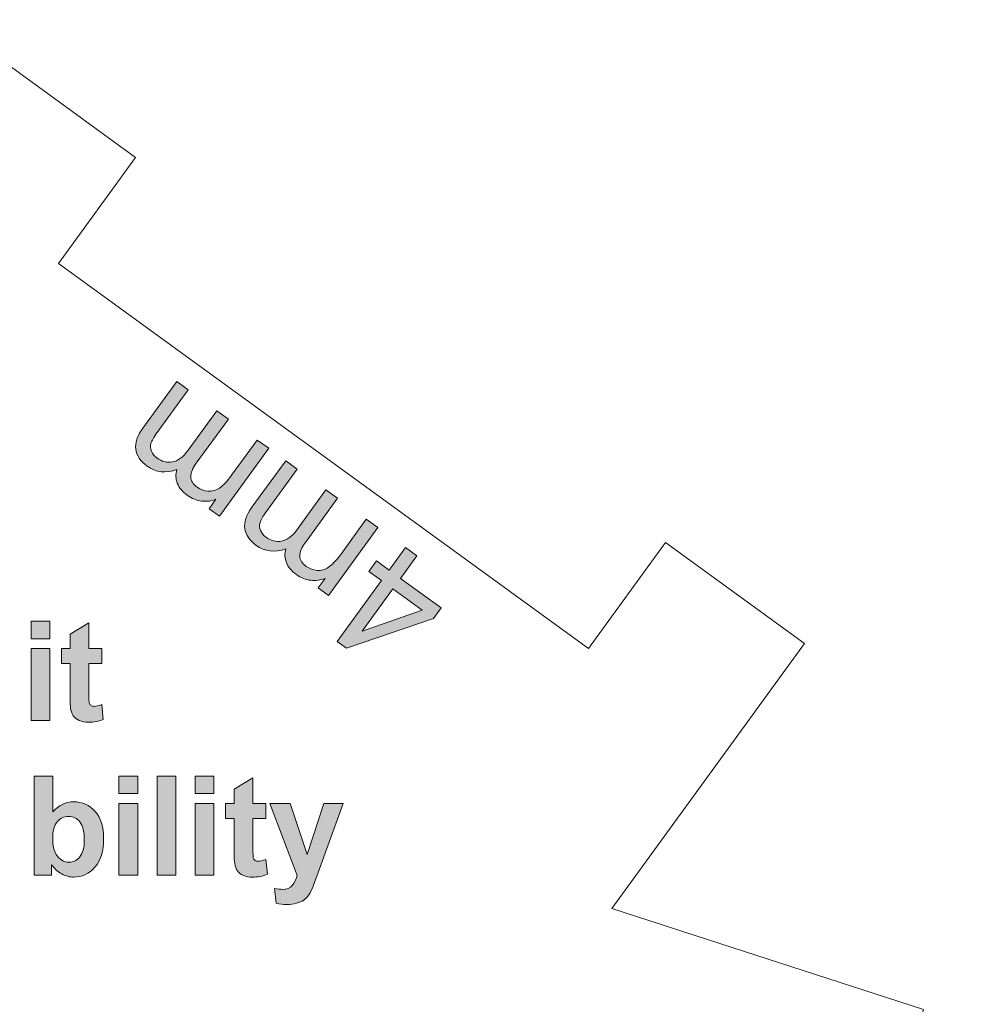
# Model space of a CAD drawing. Header units: millimetres. Extents: x 4 to 594, y -297 to -6.
# Tile 106 of 134: x 494 to 523, y -199 to -169. Entities that reach past the tile are written whole.
import ezdxf

# ---------------------------------------------------------------- set-up
doc = ezdxf.new("R2010")
doc.units = ezdxf.units.MM
doc.header["$MEASUREMENT"] = 0
doc.layers.add('Layer 1', color=7, linetype='Continuous', lineweight=0)

# ---------------------------------------------------------------- blocks, each defined once
blk = doc.blocks.new('Block_5')
at = {"layer": 'Layer 1', "true_color": 0x010101, "transparency": 33554687}
h = blk.add_hatch(color=18, dxfattribs=at)
edge = h.paths.add_edge_path()
edge.add_spline(control_points=[(501.487, -181.603), (501.487, -181.603), (499.981, -183.676), (499.981, -183.676), (499.981, -183.676), (499.667, -183.447), (499.667, -183.447), (499.667, -183.447), (499.878, -183.157), (499.878, -183.157), (499.74, -183.211), (499.594, -183.23), (499.441, -183.213), (499.288, -183.196), (499.143, -183.138), (499.005, -183.038), (498.852, -182.926), (498.749, -182.803), (498.697, -182.668), (498.645, -182.533), (498.64, -182.394), (498.683, -182.249), (498.344, -182.373), (498.043, -182.338), (497.78, -182.147), (497.574, -181.998), (497.457, -181.826), (497.43, -181.632), (497.402, -181.439), (497.474, -181.223), (497.646, -180.986), (497.646, -180.986), (498.679, -179.564), (498.679, -179.564), (498.679, -179.564), (499.029, -179.818), (499.029, -179.818), (499.029, -179.818), (498.08, -181.123), (498.08, -181.123), (497.978, -181.263), (497.916, -181.373), (497.894, -181.451), (497.871, -181.529), (497.877, -181.609), (497.909, -181.691), (497.941, -181.771), (497.998, -181.841), (498.079, -181.9), (498.224, -182.006), (498.381, -182.045), (498.547, -182.018), (498.714, -181.991), (498.875, -181.872), (499.029, -181.658), (499.029, -181.658), (499.904, -180.454), (499.904, -180.454), (499.904, -180.454), (500.256, -180.709), (500.256, -180.709), (500.256, -180.709), (499.277, -182.055), (499.277, -182.055), (499.164, -182.212), (499.108, -182.349), (499.108, -182.469), (499.108, -182.589), (499.174, -182.696), (499.304, -182.79), (499.403, -182.862), (499.513, -182.902), (499.634, -182.911), (499.756, -182.92), (499.872, -182.888), (499.984, -182.816), (500.094, -182.742), (500.217, -182.613), (500.355, -182.424), (500.355, -182.424), (501.135, -181.349), (501.135, -181.349), (501.135, -181.349), (501.487, -181.603), (501.487, -181.603)], knot_values=[0, 0, 0, 0, 1, 1, 1, 2, 2, 2, 3, 3, 3, 4, 4, 4, 5, 5, 5, 6, 6, 6, 7, 7, 7, 8, 8, 8, 9, 9, 9, 10, 10, 10, 11, 11, 11, 12, 12, 12, 13, 13, 13, 14, 14, 14, 15, 15, 15, 16, 16, 16, 17, 17, 17, 18, 18, 18, 19, 19, 19, 20, 20, 20, 21, 21, 21, 22, 22, 22, 23, 23, 23, 24, 24, 24, 25, 25, 25, 26, 26, 26, 27, 27, 27, 28, 28, 28, 28], degree=3, periodic=0)
h = blk.add_hatch(color=18, dxfattribs=at)
edge = h.paths.add_edge_path()
edge.add_spline(control_points=[(504.815, -184.021), (504.815, -184.021), (503.309, -186.094), (503.309, -186.094), (503.309, -186.094), (502.996, -185.865), (502.996, -185.865), (502.996, -185.865), (503.206, -185.575), (503.206, -185.575), (503.068, -185.629), (502.922, -185.648), (502.769, -185.631), (502.616, -185.614), (502.471, -185.556), (502.333, -185.456), (502.18, -185.344), (502.077, -185.221), (502.025, -185.086), (501.973, -184.951), (501.968, -184.812), (502.011, -184.668), (501.672, -184.791), (501.371, -184.757), (501.108, -184.566), (500.902, -184.416), (500.786, -184.245), (500.758, -184.05), (500.73, -183.857), (500.802, -183.641), (500.974, -183.404), (500.974, -183.404), (502.007, -181.983), (502.007, -181.983), (502.007, -181.983), (502.357, -182.236), (502.357, -182.236), (502.357, -182.236), (501.409, -183.541), (501.409, -183.541), (501.307, -183.682), (501.244, -183.791), (501.222, -183.869), (501.2, -183.947), (501.205, -184.027), (501.237, -184.109), (501.27, -184.189), (501.326, -184.259), (501.407, -184.319), (501.553, -184.424), (501.709, -184.463), (501.875, -184.436), (502.043, -184.409), (502.203, -184.29), (502.358, -184.076), (502.358, -184.076), (503.233, -182.872), (503.233, -182.872), (503.233, -182.872), (503.584, -183.128), (503.584, -183.128), (503.584, -183.128), (502.606, -184.473), (502.606, -184.473), (502.493, -184.63), (502.436, -184.767), (502.437, -184.887), (502.437, -185.007), (502.503, -185.114), (502.632, -185.208), (502.731, -185.28), (502.842, -185.32), (502.963, -185.329), (503.085, -185.338), (503.201, -185.306), (503.312, -185.234), (503.422, -185.161), (503.546, -185.031), (503.683, -184.842), (503.683, -184.842), (504.463, -183.767), (504.463, -183.767), (504.463, -183.767), (504.815, -184.021), (504.815, -184.021)], knot_values=[0, 0, 0, 0, 1, 1, 1, 2, 2, 2, 3, 3, 3, 4, 4, 4, 5, 5, 5, 6, 6, 6, 7, 7, 7, 8, 8, 8, 9, 9, 9, 10, 10, 10, 11, 11, 11, 12, 12, 12, 13, 13, 13, 14, 14, 14, 15, 15, 15, 16, 16, 16, 17, 17, 17, 18, 18, 18, 19, 19, 19, 20, 20, 20, 21, 21, 21, 22, 22, 22, 23, 23, 23, 24, 24, 24, 25, 25, 25, 26, 26, 26, 27, 27, 27, 28, 28, 28, 28], degree=3, periodic=0)
h = blk.add_hatch(color=18, dxfattribs=at)
edge = h.paths.add_edge_path()
edge.add_spline(control_points=[(505.277, -185.896), (505.277, -185.896), (504.34, -187.186), (504.34, -187.186), (504.34, -187.186), (506.173, -186.546), (506.173, -186.546), (506.173, -186.546), (505.277, -185.896), (505.277, -185.896)], knot_values=[0, 0, 0, 0, 1, 1, 1, 2, 2, 2, 3, 3, 3, 3], degree=3, periodic=0)
edge = h.paths.add_edge_path()
edge.add_spline(control_points=[(506.009, -184.889), (506.009, -184.889), (505.512, -185.574), (505.512, -185.574), (505.512, -185.574), (506.752, -186.476), (506.752, -186.476), (506.752, -186.476), (506.518, -186.797), (506.518, -186.797), (506.518, -186.797), (503.866, -187.703), (503.866, -187.703), (503.866, -187.703), (503.58, -187.495), (503.58, -187.495), (503.58, -187.495), (504.926, -185.641), (504.926, -185.641), (504.926, -185.641), (504.54, -185.36), (504.54, -185.36), (504.54, -185.36), (504.774, -185.038), (504.774, -185.038), (504.774, -185.038), (505.16, -185.319), (505.16, -185.319), (505.16, -185.319), (505.657, -184.634), (505.657, -184.634), (505.657, -184.634), (506.009, -184.889), (506.009, -184.889), (506.009, -184.889), (506.009, -184.889), (506.009, -184.889)], knot_values=[0, 0, 0, 0, 1, 1, 1, 2, 2, 2, 3, 3, 3, 4, 4, 4, 5, 5, 5, 6, 6, 6, 7, 7, 7, 8, 8, 8, 9, 9, 9, 10, 10, 10, 11, 11, 11, 12, 12, 12, 12], degree=3, periodic=0)
at = {"layer": 'Layer 1', "true_color": 0x2c2a29, "transparency": 33554687}
h = blk.add_hatch(color=250, dxfattribs=at)
edge = h.paths.add_edge_path()
edge.add_spline(control_points=[(494.236, -189.909), (494.236, -189.909), (494.236, -187.712), (494.236, -187.712), (494.236, -187.712), (494.81, -187.712), (494.81, -187.712), (494.81, -187.712), (494.81, -189.909), (494.81, -189.909), (494.81, -189.909), (494.236, -189.909), (494.236, -189.909)], knot_values=[0, 0, 0, 0, 1, 1, 1, 2, 2, 2, 3, 3, 3, 4, 4, 4, 4], degree=3, periodic=0)
edge = h.paths.add_edge_path()
edge.add_spline(control_points=[(494.236, -187.415), (494.236, -187.415), (494.236, -186.878), (494.236, -186.878), (494.236, -186.878), (494.81, -186.878), (494.81, -186.878), (494.81, -186.878), (494.81, -187.415), (494.81, -187.415), (494.81, -187.415), (494.236, -187.415), (494.236, -187.415), (494.236, -187.415), (494.236, -187.415), (494.236, -187.415)], knot_values=[0, 0, 0, 0, 1, 1, 1, 2, 2, 2, 3, 3, 3, 4, 4, 4, 5, 5, 5, 5], degree=3, periodic=0)
h = blk.add_hatch(color=250, dxfattribs=at)
edge = h.paths.add_edge_path()
edge.add_spline(control_points=[(496.393, -187.712), (496.393, -187.712), (496.393, -188.173), (496.393, -188.173), (496.393, -188.173), (495.999, -188.173), (495.999, -188.173), (495.999, -188.173), (495.999, -189.063), (495.999, -189.063), (495.999, -189.243), (496.003, -189.349), (496.01, -189.378), (496.018, -189.408), (496.035, -189.433), (496.062, -189.452), (496.089, -189.471), (496.121, -189.481), (496.159, -189.481), (496.213, -189.481), (496.29, -189.463), (496.391, -189.425), (496.391, -189.425), (496.439, -189.877), (496.439, -189.877), (496.306, -189.935), (496.155, -189.964), (495.986, -189.964), (495.882, -189.964), (495.79, -189.946), (495.706, -189.911), (495.623, -189.876), (495.563, -189.83), (495.524, -189.774), (495.485, -189.718), (495.459, -189.642), (495.443, -189.546), (495.431, -189.478), (495.425, -189.341), (495.425, -189.135), (495.425, -189.135), (495.425, -188.173), (495.425, -188.173), (495.425, -188.173), (495.161, -188.173), (495.161, -188.173), (495.161, -188.173), (495.161, -187.712), (495.161, -187.712), (495.161, -187.712), (495.425, -187.712), (495.425, -187.712), (495.425, -187.712), (495.425, -187.276), (495.425, -187.276), (495.425, -187.276), (495.999, -186.933), (495.999, -186.933), (495.999, -186.933), (495.999, -187.712), (495.999, -187.712), (495.999, -187.712), (496.393, -187.712), (496.393, -187.712)], knot_values=[0, 0, 0, 0, 1, 1, 1, 2, 2, 2, 3, 3, 3, 4, 4, 4, 5, 5, 5, 6, 6, 6, 7, 7, 7, 8, 8, 8, 9, 9, 9, 10, 10, 10, 11, 11, 11, 12, 12, 12, 13, 13, 13, 14, 14, 14, 15, 15, 15, 16, 16, 16, 17, 17, 17, 18, 18, 18, 19, 19, 19, 20, 20, 20, 21, 21, 21, 21], degree=3, periodic=0)
h = blk.add_hatch(color=250, dxfattribs=at)
edge = h.paths.add_edge_path()
edge.add_spline(control_points=[(494.895, -193.497), (494.895, -193.725), (494.931, -193.894), (495.002, -194.003), (495.102, -194.158), (495.234, -194.236), (495.399, -194.236), (495.526, -194.236), (495.635, -194.181), (495.725, -194.071), (495.814, -193.961), (495.859, -193.787), (495.859, -193.551), (495.859, -193.299), (495.813, -193.118), (495.723, -193.006), (495.633, -192.895), (495.518, -192.839), (495.377, -192.839), (495.239, -192.839), (495.124, -192.893), (495.033, -193.002), (494.941, -193.111), (494.895, -193.276), (494.895, -193.497)], knot_values=[0, 0, 0, 0, 1, 1, 1, 2, 2, 2, 3, 3, 3, 4, 4, 4, 5, 5, 5, 6, 6, 6, 7, 7, 7, 8, 8, 8, 8], degree=3, periodic=0)
edge = h.paths.add_edge_path()
edge.add_spline(control_points=[(494.329, -194.638), (494.329, -194.638), (494.329, -191.607), (494.329, -191.607), (494.329, -191.607), (494.903, -191.607), (494.903, -191.607), (494.903, -191.607), (494.903, -192.701), (494.903, -192.701), (495.081, -192.497), (495.29, -192.394), (495.533, -192.394), (495.798, -192.394), (496.017, -192.491), (496.19, -192.685), (496.363, -192.879), (496.45, -193.158), (496.45, -193.521), (496.45, -193.897), (496.362, -194.186), (496.185, -194.389), (496.008, -194.591), (495.793, -194.693), (495.541, -194.693), (495.417, -194.693), (495.294, -194.661), (495.174, -194.596), (495.053, -194.532), (494.949, -194.438), (494.861, -194.316), (494.861, -194.316), (494.861, -194.638), (494.861, -194.638), (494.861, -194.638), (494.329, -194.638), (494.329, -194.638), (494.329, -194.638), (494.329, -194.638), (494.329, -194.638)], knot_values=[0, 0, 0, 0, 1, 1, 1, 2, 2, 2, 3, 3, 3, 4, 4, 4, 5, 5, 5, 6, 6, 6, 7, 7, 7, 8, 8, 8, 9, 9, 9, 10, 10, 10, 11, 11, 11, 12, 12, 12, 13, 13, 13, 13], degree=3, periodic=0)
h = blk.add_hatch(color=250, dxfattribs=at)
edge = h.paths.add_edge_path()
edge.add_spline(control_points=[(496.914, -194.638), (496.914, -194.638), (496.914, -192.441), (496.914, -192.441), (496.914, -192.441), (497.488, -192.441), (497.488, -192.441), (497.488, -192.441), (497.488, -194.638), (497.488, -194.638), (497.488, -194.638), (496.914, -194.638), (496.914, -194.638)], knot_values=[0, 0, 0, 0, 1, 1, 1, 2, 2, 2, 3, 3, 3, 4, 4, 4, 4], degree=3, periodic=0)
edge = h.paths.add_edge_path()
edge.add_spline(control_points=[(496.914, -192.145), (496.914, -192.145), (496.914, -191.607), (496.914, -191.607), (496.914, -191.607), (497.488, -191.607), (497.488, -191.607), (497.488, -191.607), (497.488, -192.145), (497.488, -192.145), (497.488, -192.145), (496.914, -192.145), (496.914, -192.145), (496.914, -192.145), (496.914, -192.145), (496.914, -192.145)], knot_values=[0, 0, 0, 0, 1, 1, 1, 2, 2, 2, 3, 3, 3, 4, 4, 4, 5, 5, 5, 5], degree=3, periodic=0)
blk.add_hatch(color=250, dxfattribs=at).paths.add_polyline_path([(498.078, -194.638), (498.078, -191.607), (498.652, -191.607), (498.652, -194.638)])
h = blk.add_hatch(color=250, dxfattribs=at)
edge = h.paths.add_edge_path()
edge.add_spline(control_points=[(499.242, -194.638), (499.242, -194.638), (499.242, -192.441), (499.242, -192.441), (499.242, -192.441), (499.817, -192.441), (499.817, -192.441), (499.817, -192.441), (499.817, -194.638), (499.817, -194.638), (499.817, -194.638), (499.242, -194.638), (499.242, -194.638)], knot_values=[0, 0, 0, 0, 1, 1, 1, 2, 2, 2, 3, 3, 3, 4, 4, 4, 4], degree=3, periodic=0)
edge = h.paths.add_edge_path()
edge.add_spline(control_points=[(499.242, -192.145), (499.242, -192.145), (499.242, -191.607), (499.242, -191.607), (499.242, -191.607), (499.817, -191.607), (499.817, -191.607), (499.817, -191.607), (499.817, -192.145), (499.817, -192.145), (499.817, -192.145), (499.242, -192.145), (499.242, -192.145), (499.242, -192.145), (499.242, -192.145), (499.242, -192.145)], knot_values=[0, 0, 0, 0, 1, 1, 1, 2, 2, 2, 3, 3, 3, 4, 4, 4, 5, 5, 5, 5], degree=3, periodic=0)
h = blk.add_hatch(color=250, dxfattribs=at)
edge = h.paths.add_edge_path()
edge.add_spline(control_points=[(501.4, -192.441), (501.4, -192.441), (501.4, -192.902), (501.4, -192.902), (501.4, -192.902), (501.006, -192.902), (501.006, -192.902), (501.006, -192.902), (501.006, -193.792), (501.006, -193.792), (501.006, -193.973), (501.009, -194.078), (501.017, -194.107), (501.025, -194.137), (501.041, -194.162), (501.069, -194.182), (501.095, -194.201), (501.127, -194.21), (501.166, -194.21), (501.22, -194.21), (501.296, -194.192), (501.398, -194.155), (501.398, -194.155), (501.446, -194.606), (501.446, -194.606), (501.312, -194.664), (501.162, -194.693), (500.993, -194.693), (500.889, -194.693), (500.796, -194.675), (500.713, -194.64), (500.63, -194.605), (500.569, -194.559), (500.531, -194.503), (500.492, -194.447), (500.465, -194.371), (500.45, -194.275), (500.438, -194.208), (500.432, -194.071), (500.432, -193.864), (500.432, -193.864), (500.432, -192.902), (500.432, -192.902), (500.432, -192.902), (500.168, -192.902), (500.168, -192.902), (500.168, -192.902), (500.168, -192.441), (500.168, -192.441), (500.168, -192.441), (500.432, -192.441), (500.432, -192.441), (500.432, -192.441), (500.432, -192.005), (500.432, -192.005), (500.432, -192.005), (501.006, -191.662), (501.006, -191.662), (501.006, -191.662), (501.006, -192.441), (501.006, -192.441), (501.006, -192.441), (501.4, -192.441), (501.4, -192.441)], knot_values=[0, 0, 0, 0, 1, 1, 1, 2, 2, 2, 3, 3, 3, 4, 4, 4, 5, 5, 5, 6, 6, 6, 7, 7, 7, 8, 8, 8, 9, 9, 9, 10, 10, 10, 11, 11, 11, 12, 12, 12, 13, 13, 13, 14, 14, 14, 15, 15, 15, 16, 16, 16, 17, 17, 17, 18, 18, 18, 19, 19, 19, 20, 20, 20, 21, 21, 21, 21], degree=3, periodic=0)
h = blk.add_hatch(color=250, dxfattribs=at)
edge = h.paths.add_edge_path()
edge.add_spline(control_points=[(501.525, -192.441), (501.525, -192.441), (502.137, -192.441), (502.137, -192.441), (502.137, -192.441), (502.659, -194), (502.659, -194), (502.659, -194), (503.168, -192.441), (503.168, -192.441), (503.168, -192.441), (503.763, -192.441), (503.763, -192.441), (503.763, -192.441), (502.996, -194.556), (502.996, -194.556), (502.996, -194.556), (502.858, -194.937), (502.858, -194.937), (502.807, -195.065), (502.759, -195.162), (502.713, -195.23), (502.667, -195.297), (502.614, -195.352), (502.555, -195.394), (502.496, -195.436), (502.422, -195.468), (502.335, -195.492), (502.248, -195.515), (502.15, -195.527), (502.04, -195.527), (501.93, -195.527), (501.821, -195.515), (501.714, -195.492), (501.714, -195.492), (501.664, -195.039), (501.664, -195.039), (501.754, -195.056), (501.836, -195.066), (501.908, -195.066), (502.042, -195.066), (502.141, -195.026), (502.206, -194.946), (502.27, -194.867), (502.32, -194.765), (502.354, -194.642), (502.354, -194.642), (501.525, -192.441), (501.525, -192.441)], knot_values=[0, 0, 0, 0, 1, 1, 1, 2, 2, 2, 3, 3, 3, 4, 4, 4, 5, 5, 5, 6, 6, 6, 7, 7, 7, 8, 8, 8, 9, 9, 9, 10, 10, 10, 11, 11, 11, 12, 12, 12, 13, 13, 13, 14, 14, 14, 15, 15, 15, 16, 16, 16, 16], degree=3, periodic=0)
at = {"layer": 'Layer 1'}
blk.add_lwpolyline([(498.078, -194.638), (498.078, -191.607), (498.652, -191.607), (498.652, -194.638)], close=True, dxfattribs=at)
at = {"layer": 'Layer 1', "color": 240, "lineweight": 0, "true_color": 0xed2224}
for points in [[(487.307, -177.736), (487.307, -177.736), (493.184, -169.646), (493.184, -169.646), (493.184, -169.646), (497.42, -172.724), (497.42, -172.724), (497.42, -172.724), (495.069, -175.96), (495.069, -175.96), (495.069, -175.96), (511.249, -187.715), (511.249, -187.715), (511.249, -187.715), (513.6, -184.479), (513.6, -184.479), (513.6, -184.479), (517.836, -187.557), (517.836, -187.557), (517.836, -187.557), (511.958, -195.647), (511.958, -195.647)], [(511.958, -195.647), (511.958, -195.647), (521.469, -198.737), (521.469, -198.737), (521.469, -198.737), (519.851, -203.717), (519.851, -203.717), (519.851, -203.717), (515.096, -202.171), (515.096, -202.171), (515.096, -202.171), (508.916, -221.193), (508.916, -221.193), (508.916, -221.193), (513.671, -222.738), (513.671, -222.738), (513.671, -222.738), (512.053, -227.717), (512.053, -227.717), (512.053, -227.717), (502.542, -224.627), (502.542, -224.627)]]:
    blk.add_open_spline(points, degree=3, knots=[0, 0, 0, 0, 1, 1, 1, 2, 2, 2, 3, 3, 3, 4, 4, 4, 5, 5, 5, 6, 6, 6, 7, 7, 7, 7], dxfattribs=at)
at = {"layer": 'Layer 1'}
for points, knots in [([(501.487, -181.603), (501.487, -181.603), (499.981, -183.676), (499.981, -183.676), (499.981, -183.676), (499.667, -183.447), (499.667, -183.447), (499.667, -183.447), (499.878, -183.157), (499.878, -183.157), (499.74, -183.211), (499.594, -183.23), (499.441, -183.213), (499.288, -183.196), (499.143, -183.138), (499.005, -183.038), (498.852, -182.926), (498.749, -182.803), (498.697, -182.668), (498.645, -182.533), (498.64, -182.394), (498.683, -182.249), (498.344, -182.373), (498.043, -182.338), (497.78, -182.147), (497.574, -181.998), (497.457, -181.826), (497.43, -181.632), (497.402, -181.439), (497.474, -181.223), (497.646, -180.986), (497.646, -180.986), (498.679, -179.564), (498.679, -179.564), (498.679, -179.564), (499.029, -179.818), (499.029, -179.818), (499.029, -179.818), (498.08, -181.123), (498.08, -181.123), (497.978, -181.263), (497.916, -181.373), (497.894, -181.451), (497.871, -181.529), (497.877, -181.609), (497.909, -181.691), (497.941, -181.771), (497.998, -181.841), (498.079, -181.9), (498.224, -182.006), (498.381, -182.045), (498.547, -182.018), (498.714, -181.991), (498.875, -181.872), (499.029, -181.658), (499.029, -181.658), (499.904, -180.454), (499.904, -180.454), (499.904, -180.454), (500.256, -180.709), (500.256, -180.709), (500.256, -180.709), (499.277, -182.055), (499.277, -182.055), (499.164, -182.212), (499.108, -182.349), (499.108, -182.469), (499.108, -182.589), (499.174, -182.696), (499.304, -182.79), (499.403, -182.862), (499.513, -182.902), (499.634, -182.911), (499.756, -182.92), (499.872, -182.888), (499.984, -182.816), (500.094, -182.742), (500.217, -182.613), (500.355, -182.424), (500.355, -182.424), (501.135, -181.349), (501.135, -181.349), (501.135, -181.349), (501.487, -181.603), (501.487, -181.603)], [0, 0, 0, 0, 1, 1, 1, 2, 2, 2, 3, 3, 3, 4, 4, 4, 5, 5, 5, 6, 6, 6, 7, 7, 7, 8, 8, 8, 9, 9, 9, 10, 10, 10, 11, 11, 11, 12, 12, 12, 13, 13, 13, 14, 14, 14, 15, 15, 15, 16, 16, 16, 17, 17, 17, 18, 18, 18, 19, 19, 19, 20, 20, 20, 21, 21, 21, 22, 22, 22, 23, 23, 23, 24, 24, 24, 25, 25, 25, 26, 26, 26, 27, 27, 27, 28, 28, 28, 28]), ([(504.815, -184.021), (504.815, -184.021), (503.309, -186.094), (503.309, -186.094), (503.309, -186.094), (502.996, -185.865), (502.996, -185.865), (502.996, -185.865), (503.206, -185.575), (503.206, -185.575), (503.068, -185.629), (502.922, -185.648), (502.769, -185.631), (502.616, -185.614), (502.471, -185.556), (502.333, -185.456), (502.18, -185.344), (502.077, -185.221), (502.025, -185.086), (501.973, -184.951), (501.968, -184.812), (502.011, -184.668), (501.672, -184.791), (501.371, -184.757), (501.108, -184.566), (500.902, -184.416), (500.786, -184.245), (500.758, -184.05), (500.73, -183.857), (500.802, -183.641), (500.974, -183.404), (500.974, -183.404), (502.007, -181.983), (502.007, -181.983), (502.007, -181.983), (502.357, -182.236), (502.357, -182.236), (502.357, -182.236), (501.409, -183.541), (501.409, -183.541), (501.307, -183.682), (501.244, -183.791), (501.222, -183.869), (501.2, -183.947), (501.205, -184.027), (501.237, -184.109), (501.27, -184.189), (501.326, -184.259), (501.407, -184.319), (501.553, -184.424), (501.709, -184.463), (501.875, -184.436), (502.043, -184.409), (502.203, -184.29), (502.358, -184.076), (502.358, -184.076), (503.233, -182.872), (503.233, -182.872), (503.233, -182.872), (503.584, -183.128), (503.584, -183.128), (503.584, -183.128), (502.606, -184.473), (502.606, -184.473), (502.493, -184.63), (502.436, -184.767), (502.437, -184.887), (502.437, -185.007), (502.503, -185.114), (502.632, -185.208), (502.731, -185.28), (502.842, -185.32), (502.963, -185.329), (503.085, -185.338), (503.201, -185.306), (503.312, -185.234), (503.422, -185.161), (503.546, -185.031), (503.683, -184.842), (503.683, -184.842), (504.463, -183.767), (504.463, -183.767), (504.463, -183.767), (504.815, -184.021), (504.815, -184.021)], [0, 0, 0, 0, 1, 1, 1, 2, 2, 2, 3, 3, 3, 4, 4, 4, 5, 5, 5, 6, 6, 6, 7, 7, 7, 8, 8, 8, 9, 9, 9, 10, 10, 10, 11, 11, 11, 12, 12, 12, 13, 13, 13, 14, 14, 14, 15, 15, 15, 16, 16, 16, 17, 17, 17, 18, 18, 18, 19, 19, 19, 20, 20, 20, 21, 21, 21, 22, 22, 22, 23, 23, 23, 24, 24, 24, 25, 25, 25, 26, 26, 26, 27, 27, 27, 28, 28, 28, 28]), ([(506.009, -184.889), (506.009, -184.889), (505.512, -185.574), (505.512, -185.574), (505.512, -185.574), (506.752, -186.476), (506.752, -186.476), (506.752, -186.476), (506.518, -186.797), (506.518, -186.797), (506.518, -186.797), (503.866, -187.703), (503.866, -187.703), (503.866, -187.703), (503.58, -187.495), (503.58, -187.495), (503.58, -187.495), (504.926, -185.641), (504.926, -185.641), (504.926, -185.641), (504.54, -185.36), (504.54, -185.36), (504.54, -185.36), (504.774, -185.038), (504.774, -185.038), (504.774, -185.038), (505.16, -185.319), (505.16, -185.319), (505.16, -185.319), (505.657, -184.634), (505.657, -184.634), (505.657, -184.634), (506.009, -184.889), (506.009, -184.889), (506.009, -184.889), (506.009, -184.889), (506.009, -184.889)], [0, 0, 0, 0, 1, 1, 1, 2, 2, 2, 3, 3, 3, 4, 4, 4, 5, 5, 5, 6, 6, 6, 7, 7, 7, 8, 8, 8, 9, 9, 9, 10, 10, 10, 11, 11, 11, 12, 12, 12, 12]), ([(505.277, -185.896), (505.277, -185.896), (504.34, -187.186), (504.34, -187.186), (504.34, -187.186), (506.173, -186.546), (506.173, -186.546), (506.173, -186.546), (505.277, -185.896), (505.277, -185.896)], [0, 0, 0, 0, 1, 1, 1, 2, 2, 2, 3, 3, 3, 3]), ([(494.236, -187.415), (494.236, -187.415), (494.236, -186.878), (494.236, -186.878), (494.236, -186.878), (494.81, -186.878), (494.81, -186.878), (494.81, -186.878), (494.81, -187.415), (494.81, -187.415), (494.81, -187.415), (494.236, -187.415), (494.236, -187.415), (494.236, -187.415), (494.236, -187.415), (494.236, -187.415)], [0, 0, 0, 0, 1, 1, 1, 2, 2, 2, 3, 3, 3, 4, 4, 4, 5, 5, 5, 5]), ([(496.393, -187.712), (496.393, -187.712), (496.393, -188.173), (496.393, -188.173), (496.393, -188.173), (495.999, -188.173), (495.999, -188.173), (495.999, -188.173), (495.999, -189.063), (495.999, -189.063), (495.999, -189.243), (496.003, -189.349), (496.01, -189.378), (496.018, -189.408), (496.035, -189.433), (496.062, -189.452), (496.089, -189.471), (496.121, -189.481), (496.159, -189.481), (496.213, -189.481), (496.29, -189.463), (496.391, -189.425), (496.391, -189.425), (496.439, -189.877), (496.439, -189.877), (496.306, -189.935), (496.155, -189.964), (495.986, -189.964), (495.882, -189.964), (495.79, -189.946), (495.706, -189.911), (495.623, -189.876), (495.563, -189.83), (495.524, -189.774), (495.485, -189.718), (495.459, -189.642), (495.443, -189.546), (495.431, -189.478), (495.425, -189.341), (495.425, -189.135), (495.425, -189.135), (495.425, -188.173), (495.425, -188.173), (495.425, -188.173), (495.161, -188.173), (495.161, -188.173), (495.161, -188.173), (495.161, -187.712), (495.161, -187.712), (495.161, -187.712), (495.425, -187.712), (495.425, -187.712), (495.425, -187.712), (495.425, -187.276), (495.425, -187.276), (495.425, -187.276), (495.999, -186.933), (495.999, -186.933), (495.999, -186.933), (495.999, -187.712), (495.999, -187.712), (495.999, -187.712), (496.393, -187.712), (496.393, -187.712)], [0, 0, 0, 0, 1, 1, 1, 2, 2, 2, 3, 3, 3, 4, 4, 4, 5, 5, 5, 6, 6, 6, 7, 7, 7, 8, 8, 8, 9, 9, 9, 10, 10, 10, 11, 11, 11, 12, 12, 12, 13, 13, 13, 14, 14, 14, 15, 15, 15, 16, 16, 16, 17, 17, 17, 18, 18, 18, 19, 19, 19, 20, 20, 20, 21, 21, 21, 21]), ([(494.236, -189.909), (494.236, -189.909), (494.236, -187.712), (494.236, -187.712), (494.236, -187.712), (494.81, -187.712), (494.81, -187.712), (494.81, -187.712), (494.81, -189.909), (494.81, -189.909), (494.81, -189.909), (494.236, -189.909), (494.236, -189.909)], [0, 0, 0, 0, 1, 1, 1, 2, 2, 2, 3, 3, 3, 4, 4, 4, 4]), ([(494.329, -194.638), (494.329, -194.638), (494.329, -191.607), (494.329, -191.607), (494.329, -191.607), (494.903, -191.607), (494.903, -191.607), (494.903, -191.607), (494.903, -192.701), (494.903, -192.701), (495.081, -192.497), (495.29, -192.394), (495.533, -192.394), (495.798, -192.394), (496.017, -192.491), (496.19, -192.685), (496.363, -192.879), (496.45, -193.158), (496.45, -193.521), (496.45, -193.897), (496.362, -194.186), (496.185, -194.389), (496.008, -194.591), (495.793, -194.693), (495.541, -194.693), (495.417, -194.693), (495.294, -194.661), (495.174, -194.596), (495.053, -194.532), (494.949, -194.438), (494.861, -194.316), (494.861, -194.316), (494.861, -194.638), (494.861, -194.638), (494.861, -194.638), (494.329, -194.638), (494.329, -194.638), (494.329, -194.638), (494.329, -194.638), (494.329, -194.638)], [0, 0, 0, 0, 1, 1, 1, 2, 2, 2, 3, 3, 3, 4, 4, 4, 5, 5, 5, 6, 6, 6, 7, 7, 7, 8, 8, 8, 9, 9, 9, 10, 10, 10, 11, 11, 11, 12, 12, 12, 13, 13, 13, 13]), ([(496.914, -192.145), (496.914, -192.145), (496.914, -191.607), (496.914, -191.607), (496.914, -191.607), (497.488, -191.607), (497.488, -191.607), (497.488, -191.607), (497.488, -192.145), (497.488, -192.145), (497.488, -192.145), (496.914, -192.145), (496.914, -192.145), (496.914, -192.145), (496.914, -192.145), (496.914, -192.145)], [0, 0, 0, 0, 1, 1, 1, 2, 2, 2, 3, 3, 3, 4, 4, 4, 5, 5, 5, 5]), ([(499.242, -192.145), (499.242, -192.145), (499.242, -191.607), (499.242, -191.607), (499.242, -191.607), (499.817, -191.607), (499.817, -191.607), (499.817, -191.607), (499.817, -192.145), (499.817, -192.145), (499.817, -192.145), (499.242, -192.145), (499.242, -192.145), (499.242, -192.145), (499.242, -192.145), (499.242, -192.145)], [0, 0, 0, 0, 1, 1, 1, 2, 2, 2, 3, 3, 3, 4, 4, 4, 5, 5, 5, 5]), ([(501.4, -192.441), (501.4, -192.441), (501.4, -192.902), (501.4, -192.902), (501.4, -192.902), (501.006, -192.902), (501.006, -192.902), (501.006, -192.902), (501.006, -193.792), (501.006, -193.792), (501.006, -193.973), (501.009, -194.078), (501.017, -194.107), (501.025, -194.137), (501.041, -194.162), (501.069, -194.182), (501.095, -194.201), (501.127, -194.21), (501.166, -194.21), (501.22, -194.21), (501.296, -194.192), (501.398, -194.155), (501.398, -194.155), (501.446, -194.606), (501.446, -194.606), (501.312, -194.664), (501.162, -194.693), (500.993, -194.693), (500.889, -194.693), (500.796, -194.675), (500.713, -194.64), (500.63, -194.605), (500.569, -194.559), (500.531, -194.503), (500.492, -194.447), (500.465, -194.371), (500.45, -194.275), (500.438, -194.208), (500.432, -194.071), (500.432, -193.864), (500.432, -193.864), (500.432, -192.902), (500.432, -192.902), (500.432, -192.902), (500.168, -192.902), (500.168, -192.902), (500.168, -192.902), (500.168, -192.441), (500.168, -192.441), (500.168, -192.441), (500.432, -192.441), (500.432, -192.441), (500.432, -192.441), (500.432, -192.005), (500.432, -192.005), (500.432, -192.005), (501.006, -191.662), (501.006, -191.662), (501.006, -191.662), (501.006, -192.441), (501.006, -192.441), (501.006, -192.441), (501.4, -192.441), (501.4, -192.441)], [0, 0, 0, 0, 1, 1, 1, 2, 2, 2, 3, 3, 3, 4, 4, 4, 5, 5, 5, 6, 6, 6, 7, 7, 7, 8, 8, 8, 9, 9, 9, 10, 10, 10, 11, 11, 11, 12, 12, 12, 13, 13, 13, 14, 14, 14, 15, 15, 15, 16, 16, 16, 17, 17, 17, 18, 18, 18, 19, 19, 19, 20, 20, 20, 21, 21, 21, 21]), ([(496.914, -194.638), (496.914, -194.638), (496.914, -192.441), (496.914, -192.441), (496.914, -192.441), (497.488, -192.441), (497.488, -192.441), (497.488, -192.441), (497.488, -194.638), (497.488, -194.638), (497.488, -194.638), (496.914, -194.638), (496.914, -194.638)], [0, 0, 0, 0, 1, 1, 1, 2, 2, 2, 3, 3, 3, 4, 4, 4, 4]), ([(499.242, -194.638), (499.242, -194.638), (499.242, -192.441), (499.242, -192.441), (499.242, -192.441), (499.817, -192.441), (499.817, -192.441), (499.817, -192.441), (499.817, -194.638), (499.817, -194.638), (499.817, -194.638), (499.242, -194.638), (499.242, -194.638)], [0, 0, 0, 0, 1, 1, 1, 2, 2, 2, 3, 3, 3, 4, 4, 4, 4]), ([(501.525, -192.441), (501.525, -192.441), (502.137, -192.441), (502.137, -192.441), (502.137, -192.441), (502.659, -194), (502.659, -194), (502.659, -194), (503.168, -192.441), (503.168, -192.441), (503.168, -192.441), (503.763, -192.441), (503.763, -192.441), (503.763, -192.441), (502.996, -194.556), (502.996, -194.556), (502.996, -194.556), (502.858, -194.937), (502.858, -194.937), (502.807, -195.065), (502.759, -195.162), (502.713, -195.23), (502.667, -195.297), (502.614, -195.352), (502.555, -195.394), (502.496, -195.436), (502.422, -195.468), (502.335, -195.492), (502.248, -195.515), (502.15, -195.527), (502.04, -195.527), (501.93, -195.527), (501.821, -195.515), (501.714, -195.492), (501.714, -195.492), (501.664, -195.039), (501.664, -195.039), (501.754, -195.056), (501.836, -195.066), (501.908, -195.066), (502.042, -195.066), (502.141, -195.026), (502.206, -194.946), (502.27, -194.867), (502.32, -194.765), (502.354, -194.642), (502.354, -194.642), (501.525, -192.441), (501.525, -192.441)], [0, 0, 0, 0, 1, 1, 1, 2, 2, 2, 3, 3, 3, 4, 4, 4, 5, 5, 5, 6, 6, 6, 7, 7, 7, 8, 8, 8, 9, 9, 9, 10, 10, 10, 11, 11, 11, 12, 12, 12, 13, 13, 13, 14, 14, 14, 15, 15, 15, 16, 16, 16, 16]), ([(494.895, -193.497), (494.895, -193.725), (494.931, -193.894), (495.002, -194.003), (495.102, -194.158), (495.234, -194.236), (495.399, -194.236), (495.526, -194.236), (495.635, -194.181), (495.725, -194.071), (495.814, -193.961), (495.859, -193.787), (495.859, -193.551), (495.859, -193.299), (495.813, -193.118), (495.723, -193.006), (495.633, -192.895), (495.518, -192.839), (495.377, -192.839), (495.239, -192.839), (495.124, -192.893), (495.033, -193.002), (494.941, -193.111), (494.895, -193.276), (494.895, -193.497)], [0, 0, 0, 0, 1, 1, 1, 2, 2, 2, 3, 3, 3, 4, 4, 4, 5, 5, 5, 6, 6, 6, 7, 7, 7, 8, 8, 8, 8])]:
    blk.add_open_spline(points, degree=3, knots=knots, dxfattribs=at)
blk = doc.blocks.new('Block_38')
at = {"layer": 'Layer 1', "color": 240, "lineweight": 0, "true_color": 0xed2224}
blk.add_open_spline([(415.13, -121.133), (415.13, -121.133), (559.107, -121.133), (559.107, -121.133), (560.763, -121.133), (562.118, -122.488), (562.118, -124.144), (562.118, -124.144), (562.118, -232.566), (562.118, -232.566), (562.118, -232.566), (532.118, -232.566), (532.118, -232.566), (532.118, -232.566), (532.118, -165.066), (532.118, -165.066), (533.499, -165.066), (534.618, -163.947), (534.618, -162.566), (534.618, -161.186), (533.499, -160.066), (532.118, -160.066), (530.738, -160.066), (529.618, -161.186), (529.618, -162.566), (529.618, -162.566), (444.618, -162.566), (444.618, -162.566), (444.618, -161.186), (443.499, -160.066), (442.118, -160.066), (440.738, -160.066), (439.618, -161.186), (439.618, -162.566), (439.618, -163.947), (440.738, -165.066), (442.118, -165.066), (442.118, -165.066), (442.118, -232.566), (442.118, -232.566), (442.118, -232.566), (412.118, -232.566), (412.118, -232.566), (412.118, -232.566), (412.118, -124.144), (412.118, -124.144), (412.118, -122.488), (413.473, -121.133), (415.13, -121.133)], degree=3, knots=[0, 0, 0, 0, 1, 1, 1, 2, 2, 2, 3, 3, 3, 4, 4, 4, 5, 5, 5, 6, 6, 6, 7, 7, 7, 8, 8, 8, 9, 9, 9, 10, 10, 10, 11, 11, 11, 12, 12, 12, 13, 13, 13, 14, 14, 14, 15, 15, 15, 16, 16, 16, 16], dxfattribs=at)
blk = doc.blocks.new('Block_0')
at = {"layer": 'Layer 1'}
for name in ['Block_38', 'Block_5']:
    blk.add_blockref(name, (0, 0), dxfattribs=at)

msp = doc.modelspace()

# ---------------------------------------------------------------- block references
at = {"layer": 'Layer 1'}
msp.add_blockref('Block_0', (0, 0), dxfattribs=at)

doc.saveas('drawing.dxf')
